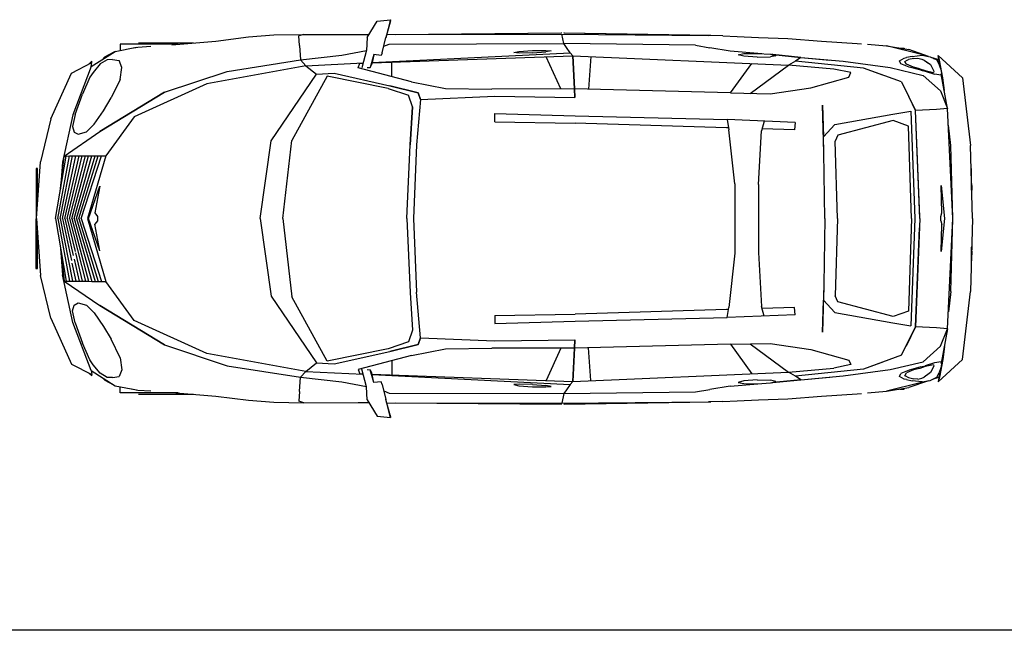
# Model space of a CAD drawing. Header units: millimetres. Extents: x 1343 to 64046, y 44602 to 77982.
# Tile 10 of 68: x 18945 to 23361, y 51441 to 54182. Entities that reach past the tile are written whole.
import ezdxf

# ---------------------------------------------------------------- set-up
doc = ezdxf.new("R2010")
doc.units = ezdxf.units.MM
doc.layers.add('L1', color=7, linetype='Continuous')

# ---------------------------------------------------------------- blocks, each defined once
blk = doc.blocks.new('A$C176A52F3')
for p, q in [((1485.9, 1705.9), (1529.7, 1779.2)), ((1529.7, 1779.2), (1590.8, 1785.8)), ((1590.8, 1785.8), (1569.4, 1704)), ((1589.5, 1780.9), (1569.8, 1705.6)), ((1588.1, 1775.4), (1569.8, 1705.6)), ((1588.1, 1775.4), (1590.8, 1785.8)), ((1590.8, 1785.8), (1590.2, 1783.4)), ((1611.4, 1719.5), (2354.9, 1726.8)), ((1611.7, 1719.5), (2356.9, 1726.8)), ((2356.9, 1726.8), (2354.9, 1726.8)), ((2369.7, 1726.8), (2367.4, 1726.8)), ((2367.4, 1726.8), (3020.8, 1716.2)), ((2369.7, 1726.8), (3026.5, 1716.2)), ((460.5, 1681.2), (705.9, 1681.2)), ((609, 1673.3), (806.7, 1689.5)), ((806.7, 1689.5), (953.9, 1708.6)), ((953.9, 1708.6), (1067.5, 1717.6)), ((1067.5, 1717.6), (1201.6, 1719.5)), ((1201.6, 1719.5), (1179.2, 1713.3)), ((1181.8, 1669.4), (1179.2, 1713.3)), ((1201.6, 1719.5), (1444.5, 1719.1)), ((1444.5, 1719.1), (1493.8, 1719.2)), ((1485.9, 1705.9), (1483, 1648)), ((1552.9, 1637.3), (1569.8, 1705.6)), ((1552.9, 1637.3), (1569.8, 1705.6)), ((1573.4, 1719.4), (2359, 1721.4)), ((1583.4, 1676.2), (2366.9, 1678.4)), ((2358.9, 1721.4), (2359, 1721.4)), ((2366.9, 1678.4), (2359, 1721.4)), ((2359, 1721.4), (3015.9, 1715.1)), ((2957.9, 1670.8), (2366.9, 1678.4)), ((2380.1, 1661.4), (2366.9, 1678.4)), ((3081.2, 1713.6), (3015.9, 1715.1)), ((3020.8, 1716.2), (3026.5, 1716.2)), ((3081.2, 1713.6), (3145.7, 1710.9)), ((3145.7, 1710.9), (3240.2, 1706.5)), ((3240.1, 1706.5), (3371.5, 1701.4)), ((3371.5, 1701.4), (3523.3, 1690)), ((3523.3, 1690), (3683.9, 1679.4)), ((3683.9, 1679.4), (3702.4, 1677.8)), ((247.2, 1575.4), (355.6, 1643.3)), ((355.6, 1643.3), (320.8, 1625)), ((355.6, 1643.3), (450.6, 1661.7)), ((638.1, 1675.7), (378, 1675.7)), ((378, 1675.7), (378, 1647.6)), ((429.1, 1657.5), (457, 1662.9)), ((457, 1662.9), (515.2, 1666.9)), ((1181.8, 1669.4), (1186.7, 1604.9)), ((1371.3, 1626), (1482.6, 1646.8)), ((1483, 1648.6), (1461.4, 1569.6)), ((1507.4, 1593.4), (2395.6, 1637.1)), ((1552.9, 1637.3), (1548.7, 1625.3)), ((1552.9, 1637.3), (1548.8, 1625.3)), ((1560.2, 1666.8), (1583.4, 1676.2)), ((2142.8, 1638.5), (2166.2, 1643.7)), ((2167.7, 1635.5), (2142.8, 1638.5)), ((2166.2, 1643.7), (2226.7, 1647.4)), ((2227.4, 1637.2), (2167.7, 1635.5)), ((2226.7, 1647.4), (2286.4, 1648)), ((2227.4, 1637.2), (2287.1, 1642.2)), ((2286.4, 1648), (2311.3, 1646)), ((2311.3, 1646), (2287.1, 1642.2)), ((2395.6, 1637.1), (2380.1, 1661.4)), ((2408.2, 1623.7), (2395.6, 1637.1)), ((2395.6, 1637.1), (2408.2, 1623.7)), ((2957.9, 1670.8), (3021.8, 1660)), ((3114.3, 1645.1), (3021.8, 1660)), ((3255.6, 1633.2), (3114.3, 1645.1)), ((3175.5, 1633.6), (3235.7, 1634.5)), ((3235.7, 1634.5), (3295, 1630.7)), ((3729.3, 1675.5), (3814.1, 1668.4)), ((3814.1, 1668.4), (3915.4, 1651.3)), ((3971.8, 1629.2), (3814.1, 1668.4)), ((3875.1, 1658.1), (3894, 1658.1)), ((3894, 1658.1), (3894, 1654.9)), ((4002.7, 1621), (3915.4, 1651.3)), ((159.8, 1546.3), (250, 1593)), ((236.8, 1586.2), (250, 1599.1)), ((247.2, 1575.4), (250, 1593)), ((250, 1593), (250, 1599.1)), ((319.8, 1605.6), (287.4, 1587.1)), ((296.2, 1606.1), (309.1, 1618.9)), ((309.1, 1618.9), (325.6, 1627.5)), ((309.1, 1618.9), (309.1, 1618.9)), ((343.1, 1606.9), (319.8, 1605.6)), ((343.1, 1606.9), (373.3, 1601.9)), ((385.5, 1571.2), (373.3, 1601.9)), ((856.8, 1553.4), (1186.7, 1604.9)), ((1186.7, 1604.9), (1371.3, 1626)), ((1211, 1578.8), (1186.7, 1604.9)), ((1211, 1578.8), (1467.4, 1591.4)), ((1445.5, 1569.7), (1452.3, 1589.9)), ((1452.3, 1589.9), (1467.1, 1590.4)), ((1514.9, 1628.8), (1498.8, 1571.8)), ((1515.6, 1628.7), (1505.8, 1586.5)), ((1507, 1591.8), (2408.2, 1623.7)), ((1548.7, 1625.3), (1514.9, 1628.8)), ((1548.8, 1625.6), (1548.8, 1625.3)), ((1595.8, 1530.5), (1596.3, 1595)), ((2353.5, 1475), (2288, 1619.4)), ((2408.2, 1623.7), (3375.2, 1582.2)), ((2408.2, 1623.7), (2414.7, 1475.2)), ((2414.7, 1475.2), (2408.2, 1623.7)), ((2488.7, 1620.2), (2477.9, 1473.5)), ((3150, 1628), (3175.5, 1633.6)), ((3174.8, 1621.3), (3150, 1628)), ((3234.4, 1617.5), (3174.8, 1621.3)), ((3234.4, 1617.5), (3294.7, 1618.4)), ((3319.1, 1623.9), (3294.7, 1618.4)), ((3295, 1630.7), (3319.1, 1623.9)), ((3305.1, 1629.1), (3298.9, 1629.6)), ((3430.1, 1616.1), (3305.1, 1629.1)), ((3305.1, 1629), (3430.1, 1616.1)), ((3406.1, 1600), (3375.2, 1582.2)), ((3430.1, 1616.1), (3406.1, 1600)), ((3711.7, 1568.6), (3406.1, 1600)), ((3430.1, 1616.1), (3620.6, 1599.2)), ((3430.1, 1616.1), (3559.9, 1604.6)), ((3620.6, 1599.2), (3831.4, 1570.5)), ((3872.4, 1601.2), (3893.9, 1613.6)), ((3879.2, 1587.9), (3872.4, 1601.2)), ((3893.9, 1613.6), (3904.7, 1615.6)), ((3897.5, 1598.7), (3908, 1603.9)), ((3903.9, 1585.8), (3897.5, 1598.7)), ((3903.9, 1585.8), (3897.5, 1598.6)), ((3897.5, 1598.6), (3897.5, 1598.6)), ((3929.6, 1620.9), (3904.7, 1615.6)), ((3908, 1603.9), (3913.3, 1607)), ((3937.8, 1611.6), (3913.3, 1607)), ((3929.6, 1620.9), (3975.2, 1626.2)), ((3937.8, 1611.6), (3954.8, 1613.7)), ((3954.8, 1613.7), (3973.3, 1609)), ((3971.8, 1629.2), (3990.6, 1623.2)), ((3973.3, 1609), (3984.1, 1604.3)), ((3973.3, 1609), (3984, 1604.3)), ((3975.2, 1626.2), (4011.1, 1619.4)), ((3984, 1604.3), (4011.8, 1584)), ((3984.1, 1604.3), (4000.1, 1592.5)), ((4011.1, 1619.4), (4040.5, 1605.2)), ((4049.1, 1604.9), (4020.9, 1614.7)), ((4026.3, 1612), (4049.1, 1604.9)), ((4040.5, 1605.2), (4050.6, 1583.8)), ((4155.3, 1525.2), (4046.4, 1625.7)), ((4052.9, 1604.7), (4046.4, 1625.7)), ((4048.9, 1606.5), (4046.4, 1625.7)), ((4053.2, 1603.2), (4048.9, 1606.5)), ((4055.2, 1571.6), (4049.1, 1604.9)), ((4067.6, 1525.1), (4052.9, 1604.7)), ((67.3, 1340.2), (159.8, 1546.3)), ((247.2, 1575.4), (165.2, 1359.3)), ((256.4, 1549.3), (242.2, 1527.6)), ((287.4, 1587.1), (256.4, 1549.3)), ((378, 1517.6), (385.5, 1571.2)), ((576.5, 1460.2), (856.8, 1553.4)), ((1211, 1578.8), (766.4, 1498.5)), ((1211, 1578.8), (1258.5, 1540.6)), ((1684.4, 1507.3), (1445.5, 1569.7)), ((1484.8, 1570.5), (1498.8, 1571.8)), ((1498.8, 1571.8), (1505.8, 1586.5)), ((3114.4, 1456.8), (3210.1, 1589.3)), ((3203.4, 1455.1), (3375.2, 1582.2)), ((3578.5, 1563.6), (3375.2, 1582.2)), ((3654.9, 1548.6), (3578.5, 1563.6)), ((3645.8, 1528), (3654.9, 1548.6)), ((3793.2, 1538.9), (3711.7, 1568.6)), ((3882.7, 1506.4), (3711.7, 1568.6)), ((3831.4, 1570.5), (3979.8, 1535.9)), ((3916.6, 1572.8), (3879.2, 1587.9)), ((3936.4, 1572.1), (3903.9, 1585.8)), ((3968.2, 1559.1), (3916.6, 1572.8)), ((3965, 1565.5), (3936.4, 1572.1)), ((3965, 1565.5), (3988.5, 1557)), ((3968.2, 1559.1), (3988.7, 1554)), ((3988.5, 1557), (4024.9, 1548.7)), ((3988.7, 1554), (4030.5, 1540.8)), ((4011.8, 1584), (4027.3, 1555.1)), ((4027.3, 1555.1), (4024.9, 1548.7)), ((4050.6, 1583.8), (4058.7, 1562.3)), ((4058.7, 1562.3), (4061.2, 1544.4)), ((242.2, 1527.6), (208.4, 1451.9)), ((378, 1517.6), (336.6, 1434.4)), ((1054.3, 1241.6), (1258.5, 1540.6)), ((1306.4, 1532.8), (1148, 1243.8)), ((1258.5, 1540.6), (1338, 1545)), ((1580.2, 1477.3), (1306.4, 1532.8)), ((1338, 1545), (1587, 1488.9)), ((1684.4, 1507.3), (1837, 1477.2)), ((3475.1, 1480.2), (3645.8, 1528)), ((3882.7, 1506.4), (3945.5, 1378.3)), ((3979.8, 1535.9), (4056.6, 1466.4)), ((4059.9, 1536.1), (4030.5, 1540.8)), ((4059.9, 1536.1), (4061.2, 1544.4)), ((4089.1, 1387.4), (4060.7, 1541.6)), ((4074.4, 1467.3), (4067.6, 1525.1)), ((4155.3, 1525.2), (4191.2, 1220.8)), ((286.4, 1283.2), (576.5, 1460.2)), ((576.5, 1460.2), (286.4, 1283.2)), ((766.4, 1498.5), (440.2, 1350.2)), ((1580.2, 1477.3), (1671.1, 1446.6)), ((1587, 1488.9), (1714.9, 1458.1)), ((1714.9, 1458.1), (1587, 1488.9)), ((1714.9, 1458.1), (1724.5, 1427.6)), ((1724.6, 1427.6), (1714.9, 1458.1)), ((1837, 1477.2), (2044.4, 1474.2)), ((2414.7, 1475.2), (2044.4, 1474.2)), ((3114.4, 1456.8), (2414.7, 1475.2)), ((2416.9, 1436.7), (2414.7, 1475.2)), ((2414.7, 1475.2), (2416.9, 1436.7)), ((3292.5, 1453.3), (3475.2, 1480.2)), ((3945.5, 1378.3), (3902.4, 1466.2)), ((4056.6, 1466.4), (4089.1, 1387.4)), ((175.1, 1360.6), (208.4, 1451.9)), ((303.5, 1376.7), (336.6, 1434.4)), ((1689.3, 1394), (1671.2, 1446.6)), ((1724.5, 1427.6), (1707.1, 1223.6)), ((1724.5, 1427.6), (2057.9, 1442.2)), ((2057.9, 1442.2), (2416.9, 1436.7)), ((3114.4, 1456.8), (3292.5, 1453.3)), ((260.8, 1316.3), (303.5, 1376.7)), ((1677.6, 1224.6), (1689.3, 1394)), ((1689.3, 1394), (1677.6, 1224.6)), ((3534.1, 1189.1), (3527.5, 1402.6)), ((3527.5, 1402.6), (3531.9, 1259.9)), ((3843.5, 1361.1), (3923.5, 1374.9)), ((3923.5, 1374.9), (3941.5, 892.9)), ((4039.7, 1383.2), (3945.5, 1378.3)), ((3963.9, 892.9), (3945.5, 1378.3)), ((3963.6, 900.4), (3945.5, 1378.3)), ((4089.1, 1387.4), (4039.7, 1383.2)), ((4081.6, 1405.6), (4081.6, 1405.6)), ((4111.6, 892.9), (4089.1, 1387.4)), ((67.3, 1340.2), (20.9, 1147.9)), ((165.2, 1359.3), (119.5, 1145.8)), ((175.1, 1360.6), (163.3, 1306.7)), ((440.2, 1350.2), (313.2, 1175.1)), ((383.6, 1342.5), (383.6, 1342.5)), ((434.5, 1342.5), (434.5, 1342.5)), ((2057.5, 1327.4), (2057.6, 1364.4)), ((2057.5, 1327.4), (2419.1, 1321.7)), ((2057.6, 1364.4), (2418.5, 1354.1)), ((2418.5, 1354.1), (3100.1, 1337.2)), ((3404.8, 1324.5), (3100.1, 1337.2)), ((3100.1, 1337.2), (3107, 1291.8)), ((3266.1, 1330.3), (3254.8, 1287.4)), ((3583.2, 1314.7), (3843.5, 1361.1)), ((3845.2, 1333), (3596.1, 1267.2)), ((3912.8, 1308.2), (3845.2, 1333)), ((126.7, 1173.7), (286.4, 1283.2)), ((163.3, 1306.7), (171.2, 1280.9)), ((171.2, 1280.9), (189.8, 1271.9)), ((189.8, 1271.9), (226.3, 1281.9)), ((226.3, 1281.9), (260.8, 1316.3)), ((3097.4, 1300.6), (2419.1, 1321.7)), ((3105.7, 1300.4), (3097.4, 1300.6)), ((3134.7, 1048.7), (3107, 1291.8)), ((3240.6, 1045.8), (3254.8, 1287.4)), ((3401.7, 1291.7), (3257.1, 1296)), ((3404.8, 1324.5), (3401.7, 1291.7)), ((3530.2, 1314.4), (3530.2, 1314.4)), ((3531.9, 1259.9), (3583.2, 1314.7)), ((3774.6, 1314.4), (3774.6, 1314.4)), ((3926.8, 892.9), (3912.8, 1308.2)), ((3947.9, 1314.4), (3947.9, 1314.4)), ((4103.2, 1220.3), (4092.5, 1311.7)), ((1005.5, 892.9), (1054.3, 1241.6)), ((1107.2, 892.9), (1148, 1243.8)), ((3534.1, 1189.1), (3531.9, 1259.9)), ((3596.1, 1267.2), (3584.6, 1240.1)), ((3594.4, 892.9), (3584.6, 1240.1)), ((215.2, 1234.3), (215.2, 1234.4)), ((1662.6, 892.9), (1677.6, 1224.6)), ((1662.6, 892.9), (1677.6, 1224.6)), ((1707.1, 1223.6), (1692.8, 892.9)), ((4111.9, 892.9), (4103.2, 1220.3)), ((4200.1, 892.9), (4191.2, 1220.8)), ((87.1, 892.9), (135.7, 1173.8)), ((97.7, 892.9), (150, 1173.9)), ((108.1, 1014.4), (126.7, 1173.7)), ((108.2, 892.9), (164.4, 1174)), ((118.8, 892.9), (178.7, 1174.1)), ((126.7, 1173.7), (125.4, 1173.3)), ((126.7, 1173.7), (135.7, 1173.8)), ((129.4, 892.9), (193.1, 1174.2)), ((135.7, 1173.8), (150, 1173.9)), ((139.9, 892.9), (207.4, 1174.3)), ((150, 1173.9), (164.4, 1174)), ((150.5, 892.9), (221.7, 1174.4)), ((161, 892.9), (236.1, 1174.5)), ((164.4, 1174), (178.7, 1174.1)), ((171.6, 892.9), (250.4, 1174.6)), ((178.7, 1174.1), (193, 1174.2)), ((182.2, 892.9), (264.8, 1174.7)), ((192.7, 892.9), (279.1, 1174.9)), ((193.1, 1174.2), (207.4, 1174.3)), ((203.3, 892.9), (293.5, 1175)), ((207.4, 1174.3), (221.7, 1174.4)), ((221.7, 1174.4), (236.1, 1174.5)), ((313.2, 1175.1), (231.2, 892.9)), ((236.1, 1174.5), (250.4, 1174.6)), ((250.4, 1174.6), (264.8, 1174.8)), ((264.8, 1174.7), (279.1, 1174.8)), ((279.1, 1174.9), (293.5, 1175)), ((293.5, 1174.9), (313.2, 1175.1)), ((3538.3, 892.9), (3534.1, 1189.1)), ((0.3, 1117.6), (0, 668.2)), ((6.1, 1117.6), (0.3, 1117.6)), ((2, 892.9), (20.9, 1147.9)), ((6.1, 947.3), (6.1, 1117.6)), ((119.5, 1145.8), (109.6, 1027.2)), ((118.9, 1106.8), (116.4, 1109.3)), ((4196, 1117.6), (4194, 1117.6)), ((4196, 1044.3), (4196, 1117.6)), ((4196.7, 1107.9), (4196, 1107.9)), ((4196.7, 1021), (4196.7, 1107.9)), ((235.4, 892.9), (286.6, 1038.3)), ((286.6, 1038.3), (264.6, 918.6)), ((3134.7, 1048.7), (3134.7, 737.2)), ((3240.6, 1045.8), (3240.6, 740.1)), ((4062.6, 919.1), (4060.1, 1041.2)), ((4060.1, 1041.2), (4074.4, 892.9)), ((4196.7, 1051.5), (4196.7, 1051.6)), ((4196.7, 1050.4), (4196.7, 1051.5)), ((4196.7, 1044.8), (4196.7, 1043.6)), ((4196.7, 1043.6), (4196.8, 1042.2)), ((4196.8, 1021.1), (4196.7, 1019.9)), ((4196.8, 1049), (4196.8, 1050.4)), ((4196.9, 1047.4), (4196.8, 1049)), ((4196.8, 1042.2), (4196.8, 1040.5)), ((4196.8, 1040.5), (4196.9, 1038.1)), ((4196.9, 1024), (4196.8, 1022.4)), ((4196.8, 1022.4), (4196.8, 1021.1)), ((4196.8, 1014.9), (4196.9, 1016.1)), ((4196.9, 1045.5), (4196.9, 1047.4)), ((4196.9, 1038.1), (4196.9, 1035.3)), ((4196.9, 1035.3), (4196.9, 1032.2)), ((4196.9, 1032.2), (4196.9, 1029.1)), ((4196.9, 1029.1), (4196.9, 1026.3)), ((4196.9, 1026.3), (4196.9, 1024)), ((4196.9, 1017.9), (4197, 1019.9)), ((4196.9, 1016.1), (4197, 1017.9)), ((4197, 1042.7), (4197, 1045.5)), ((4197.1, 1039.7), (4197, 1042.7)), ((4197, 1019.9), (4197.1, 1022.7)), ((4197.1, 1036.4), (4197.1, 1039.7)), ((4197.1, 1033), (4197.1, 1036.4)), ((4197.1, 1029.4), (4197.1, 1033)), ((4197.1, 1025.9), (4197.1, 1029.4)), ((4197.1, 1022.7), (4197.1, 1025.9)), ((2, 892.9), (20.9, 638)), ((87.1, 892.9), (135.7, 612)), ((97.7, 892.9), (150, 611.9)), ((108.2, 892.9), (164.4, 611.8)), ((118.8, 892.9), (158.8, 705.1)), ((129.4, 892.9), (166.8, 727.5)), ((139.9, 892.9), (175.4, 745)), ((150.5, 892.9), (221.7, 611.4)), ((161, 892.9), (236.1, 611.3)), ((171.6, 892.9), (250.4, 611.2)), ((182.2, 892.9), (264.8, 611.1)), ((192.7, 892.9), (279.1, 611)), ((203.3, 892.9), (293.5, 610.9)), ((231.2, 892.9), (313.2, 610.8)), ((286.6, 747.5), (235.4, 892.9)), ((264.6, 918.6), (275.5, 902.5)), ((275.5, 883.3), (264.6, 867.3)), ((275.5, 902.5), (275.5, 883.3)), ((1005.5, 892.9), (1054.3, 544.2)), ((1107.2, 892.9), (1148, 542)), ((1662.6, 892.9), (1677.6, 561.3)), ((1662.6, 892.9), (1677.6, 561.3)), ((1692.8, 892.9), (1707.1, 562.2)), ((3538.3, 892.9), (3534.1, 596.7)), ((3594.4, 892.9), (3584.6, 545.7)), ((3926.8, 892.9), (3912.8, 477.6)), ((3941.5, 892.9), (3923.5, 411)), ((3963.9, 892.9), (3945.5, 407.6)), ((4058.6, 902.7), (4062.6, 919.1)), ((4058.6, 883.1), (4058.6, 902.7)), ((4074.4, 892.9), (4060.1, 744.6)), ((4089.1, 398.5), (4111.6, 892.9)), ((4103.2, 565.6), (4111.9, 892.9)), ((4200.1, 892.9), (4191.2, 565.1)), ((286.6, 747.5), (264.6, 867.3)), ((3945.5, 407.6), (3962.4, 851.6)), ((4058.6, 883.1), (4062.6, 866.8)), ((4060.1, 744.6), (4062.6, 866.8)), ((6.1, 668.2), (6.1, 838.5)), ((108.1, 771.4), (126.7, 612.1)), ((109.6, 758.6), (119.5, 640.1)), ((4196.7, 678), (4196.7, 764.9)), ((4196.9, 752.2), (4196.7, 752.2)), ((4196.9, 767.9), (4196.9, 752.2)), ((4197.1, 767.9), (4196.9, 767.9)), ((4197.1, 730.3), (4197.1, 767.9)), ((170.6, 710.6), (193.1, 611.6)), ((176.9, 738.8), (207.4, 611.5)), ((3134.7, 737.2), (3107, 494)), ((3240.6, 740.1), (3254.8, 498.4)), ((4196, 668.2), (4196, 741.6)), ((4196.7, 746), (4196.9, 746)), ((4196.9, 746), (4196.9, 730.3)), ((4196.9, 730.3), (4197.1, 730.3)), ((0, 668.2), (6.1, 668.2)), ((116.4, 676.6), (118.9, 679.1)), ((116.5, 676.6), (118.9, 679.1)), ((161.4, 692.8), (178.7, 611.7)), ((4194, 668.2), (4196, 668.2)), ((4196, 678), (4196.7, 678)), ((67.3, 445.6), (20.9, 638)), ((165.2, 426.5), (119.5, 640.1)), ((126.7, 612.1), (125.4, 612.5)), ((126.7, 612.1), (135.7, 612.1)), ((126.7, 612.1), (286.4, 502.7)), ((135.7, 612), (150, 611.9)), ((150, 612), (164.4, 611.9)), ((164.4, 611.8), (178.7, 611.7)), ((178.7, 611.8), (193, 611.7)), ((193.1, 611.6), (207.4, 611.5)), ((207.4, 611.6), (221.7, 611.4)), ((221.7, 611.4), (236.1, 611.3)), ((236.1, 611.3), (250.4, 611.2)), ((250.4, 611.2), (264.8, 611.1)), ((264.8, 611.1), (279.1, 611)), ((279.1, 611), (293.5, 610.9)), ((293.5, 610.9), (313.2, 610.8)), ((440.2, 435.6), (313.2, 610.8)), ((3534.1, 596.7), (3527.5, 383.3)), ((3534.1, 596.7), (3531.9, 526)), ((215.2, 551.5), (215.2, 551.5)), ((1054.3, 544.2), (1258.5, 245.3)), ((1306.4, 253), (1148, 542)), ((1677.6, 561.3), (1689.3, 391.9)), ((1677.6, 561.3), (1689.3, 391.9)), ((1724.5, 358.2), (1707.1, 562.2)), ((3596.1, 518.6), (3584.6, 545.7)), ((4103.2, 565.6), (4092.5, 474.1)), ((4155.3, 260.6), (4191.2, 565.1)), ((163.3, 479.2), (171.2, 504.9)), ((171.2, 504.9), (189.8, 514)), ((189.8, 514), (226.3, 503.9)), ((226.3, 503.9), (260.8, 469.5)), ((286.4, 502.7), (576.5, 325.7)), ((576.5, 325.6), (286.4, 502.7)), ((3100.1, 448.7), (3107, 494)), ((3266.1, 455.6), (3254.8, 498.4)), ((3401.7, 494.1), (3257.1, 489.9)), ((3404.8, 461.3), (3401.7, 494.1)), ((3527.5, 383.3), (3531.9, 526)), ((3531.9, 526), (3583.2, 471.2)), ((3845.2, 452.8), (3596.1, 518.6)), ((67.3, 445.6), (159.8, 239.5)), ((175.1, 425.2), (163.3, 479.2)), ((260.8, 469.5), (303.5, 409.2)), ((383.6, 443.4), (383.6, 443.4)), ((434.5, 443.4), (434.5, 443.4)), ((2057.5, 458.5), (2419.1, 464.1)), ((2057.5, 458.5), (2057.6, 421.5)), ((2418.5, 431.7), (3100.1, 448.7)), ((3097.4, 485.2), (2419.1, 464.1)), ((3105.7, 485.5), (3097.4, 485.2)), ((3404.8, 461.3), (3100.1, 448.7)), ((3530.2, 471.5), (3530.2, 471.5)), ((3583.2, 471.2), (3843.5, 424.7)), ((3774.6, 471.5), (3774.6, 471.5)), ((3912.8, 477.6), (3845.2, 452.8)), ((3947.9, 471.5), (3947.9, 471.5)), ((247.2, 210.5), (165.2, 426.5)), ((175.1, 425.2), (208.4, 333.9)), ((303.5, 409.2), (336.6, 351.5)), ((766.4, 287.3), (440.2, 435.6)), ((2057.6, 421.5), (2418.5, 431.7)), ((3843.5, 424.7), (3923.5, 411)), ((3882.7, 279.5), (3945.5, 407.6)), ((3945.5, 407.6), (3902.4, 319.6)), ((4039.7, 402.7), (3945.5, 407.6)), ((4089.1, 398.5), (4039.7, 402.7)), ((4056.6, 319.5), (4089.1, 398.5)), ((4089.1, 398.5), (4060.7, 244.3)), ((1689.3, 391.9), (1671.2, 339.2)), ((1714.9, 327.8), (1724.5, 358.2)), ((1724.6, 358.2), (1714.9, 327.8)), ((1724.5, 358.2), (2057.9, 343.6)), ((4081.6, 380.3), (4081.6, 380.3)), ((242.2, 258.2), (208.4, 333.9)), ((378, 268.3), (336.6, 351.5)), ((576.5, 325.7), (856.8, 232.5)), ((1671.1, 339.2), (1580.2, 308.5)), ((1587, 296.9), (1714.9, 327.8)), ((1714.9, 327.8), (1587, 296.9)), ((1837, 308.7), (2044.4, 311.6)), ((2414.7, 310.7), (2044.4, 311.7)), ((2057.9, 343.6), (2416.9, 349.2)), ((2353.5, 310.8), (2288, 166.4)), ((2408.2, 162.2), (2414.7, 310.7)), ((2414.7, 310.7), (2408.2, 162.2)), ((2416.9, 349.2), (2414.7, 310.7)), ((2414.7, 310.7), (2416.9, 349.2)), ((3114.4, 329), (2414.7, 310.7)), ((2488.7, 165.6), (2477.9, 312.3)), ((3114.4, 329), (3292.5, 332.5)), ((3114.4, 329), (3210.1, 196.6)), ((3203.4, 330.8), (3375.2, 203.6)), ((3292.5, 332.5), (3475.2, 305.7)), ((3979.8, 250), (4056.6, 319.5)), ((4074.4, 318.5), (4067.6, 260.7)), ((378, 268.3), (385.5, 214.6)), ((1211, 207), (766.4, 287.3)), ((1580.2, 308.5), (1306.4, 253)), ((1338, 240.9), (1587, 296.9)), ((1684.4, 278.5), (1445.5, 216.1)), ((1684.4, 278.5), (1837, 308.7)), ((3475.1, 305.7), (3645.8, 257.8)), ((3882.7, 279.5), (3711.7, 217.3)), ((159.8, 239.5), (250, 192.8)), ((256.4, 236.5), (242.2, 258.2)), ((287.4, 198.7), (256.4, 236.5)), ((856.8, 232.5), (1186.7, 180.9)), ((1211, 207), (1258.5, 245.3)), ((1258.5, 245.3), (1338, 240.9)), ((1595.8, 255.4), (1596.3, 190.9)), ((3375.2, 203.6), (3578.5, 222.2)), ((3654.9, 237.2), (3578.5, 222.2)), ((3645.8, 257.8), (3654.9, 237.2)), ((3793.2, 246.9), (3711.7, 217.3)), ((3831.4, 215.4), (3979.8, 250)), ((3968.2, 226.8), (3916.6, 213.1)), ((3988.5, 228.9), (3965, 220.3)), ((3968.2, 226.8), (3988.7, 231.9)), ((4024.9, 237.1), (3988.5, 228.9)), ((4030.5, 245.1), (3988.7, 231.9)), ((4027.3, 230.7), (4011.8, 201.8)), ((4024.9, 237.1), (4027.3, 230.7)), ((4059.9, 249.7), (4030.5, 245.1)), ((4155.3, 260.6), (4046.4, 160.1)), ((4058.7, 223.6), (4050.6, 202)), ((4067.6, 260.7), (4052.9, 181.1)), ((4061.2, 241.4), (4058.7, 223.6)), ((4061.2, 241.4), (4059.9, 249.7)), ((236.8, 199.7), (250, 186.7)), ((247.2, 210.5), (250, 192.8)), ((247.2, 210.5), (355.6, 142.6)), ((250, 186.7), (250, 192.8)), ((319.8, 180.3), (287.4, 198.7)), ((296.2, 179.8), (309.1, 167)), ((343.1, 178.9), (319.8, 180.3)), ((343.1, 178.9), (373.3, 184)), ((385.5, 214.6), (373.3, 184)), ((1181.8, 116.4), (1186.7, 180.9)), ((1211, 207), (1186.7, 180.9)), ((1186.7, 180.9), (1371.3, 159.8)), ((1211, 207), (1467.4, 194.4)), ((1445.5, 216.1), (1452.3, 196)), ((1452.3, 196), (1467.1, 195.4)), ((1483, 137.3), (1461.4, 216.3)), ((1484.8, 215.3), (1498.8, 214.1)), ((1514.9, 157.1), (1498.8, 214.1)), ((1498.8, 214.1), (1505.8, 199.3)), ((1515.6, 157.2), (1505.8, 199.3)), ((1507, 194), (2408.2, 162.2)), ((1507.4, 192.4), (2395.6, 148.7)), ((2408.2, 162.2), (3375.2, 203.6)), ((3406.1, 185.8), (3375.2, 203.6)), ((3711.7, 217.3), (3406.1, 185.8)), ((3430.1, 169.7), (3406.1, 185.8)), ((3430.1, 169.7), (3620.6, 186.7)), ((3430.1, 169.7), (3559.9, 181.3)), ((3620.6, 186.7), (3831.4, 215.4)), ((3872.4, 184.6), (3879.2, 197.9)), ((3893.9, 172.3), (3872.4, 184.6)), ((3916.6, 213.1), (3879.2, 197.9)), ((3897.5, 187.2), (3903.9, 200.1)), ((3897.5, 187.2), (3903.9, 200.1)), ((3897.5, 187.2), (3897.5, 187.2)), ((3908, 182), (3897.5, 187.2)), ((3936.4, 213.8), (3903.9, 200.1)), ((3908, 182), (3913.3, 178.9)), ((3913.3, 178.9), (3937.8, 174.3)), ((3965, 220.3), (3936.4, 213.8)), ((3954.8, 172.1), (3973.3, 176.8)), ((3973.3, 176.8), (3984.1, 181.5)), ((3973.3, 176.8), (3984, 181.5)), ((4011.8, 201.8), (3984, 181.5)), ((4000.1, 193.3), (3984.1, 181.5)), ((4011.1, 166.5), (4040.5, 180.7)), ((4049.1, 181), (4020.9, 171.2)), ((4026.3, 173.8), (4049.1, 181)), ((4040.5, 180.7), (4050.6, 202)), ((4052.9, 181.1), (4046.4, 160.1)), ((4048.9, 179.3), (4046.4, 160.1)), ((4053.2, 182.6), (4048.9, 179.3)), ((4055.2, 214.3), (4049.1, 181)), ((309.1, 167), (309.1, 167)), ((309.1, 167), (325.6, 158.3)), ((320.8, 160.9), (355.6, 142.6)), ((355.6, 142.6), (450.6, 124.2)), ((378, 110.2), (378, 138.2)), ((1371.3, 159.8), (1482.6, 139)), ((1485.9, 79.9), (1483, 137.8)), ((1548.7, 160.5), (1514.9, 157.1)), ((1552.9, 148.5), (1548.7, 160.5)), ((1552.9, 148.5), (1548.8, 160.6)), ((1548.8, 160.3), (1548.8, 160.6)), ((1552.9, 148.5), (1569.8, 80.2)), ((1552.9, 148.5), (1569.8, 80.2)), ((2167.7, 150.3), (2142.8, 147.4)), ((2142.8, 147.4), (2166.2, 142.2)), ((2166.2, 142.2), (2226.7, 138.4)), ((2227.4, 148.7), (2167.7, 150.3)), ((2226.7, 138.4), (2286.4, 137.9)), ((2227.4, 148.7), (2287.1, 143.6)), ((2286.4, 137.9), (2311.3, 139.8)), ((2311.3, 139.8), (2287.1, 143.6)), ((2395.6, 148.7), (2380.1, 124.5)), ((2408.2, 162.2), (2395.6, 148.7)), ((2395.6, 148.7), (2408.2, 162.2)), ((3114.3, 140.7), (3021.8, 125.9)), ((3114.3, 140.7), (3255.6, 152.6)), ((3174.8, 164.5), (3150, 157.8)), ((3150, 157.8), (3175.5, 152.3)), ((3234.4, 168.4), (3174.8, 164.5)), ((3175.5, 152.3), (3235.7, 151.3)), ((3234.4, 168.4), (3294.7, 167.4)), ((3235.7, 151.3), (3295, 155.2)), ((3319.1, 161.9), (3294.7, 167.4)), ((3295, 155.2), (3319.1, 161.9)), ((3298.9, 156.3), (3305.1, 156.8)), ((3305.1, 156.8), (3430.1, 169.7)), ((3430.1, 169.7), (3305.1, 156.8)), ((3971.8, 156.7), (3814.1, 117.5)), ((3814.1, 117.5), (3915.4, 134.6)), ((3904.7, 170.2), (3893.9, 172.3)), ((3904.7, 170.2), (3929.6, 165)), ((4002.7, 164.9), (3915.4, 134.6)), ((3975.2, 159.7), (3929.6, 165)), ((3954.8, 172.1), (3937.8, 174.3)), ((3971.8, 156.7), (3990.6, 162.6)), ((3975.2, 159.7), (4011.1, 166.5)), ((638.1, 110.2), (378, 110.2)), ((429.1, 128.3), (457, 122.9)), ((457, 122.9), (515.2, 119)), ((460.5, 104.6), (705.9, 104.6)), ((609, 112.6), (806.7, 96.3)), ((806.7, 96.3), (953.9, 77.2)), ((1181.8, 116.4), (1179.2, 72.6)), ((1560.2, 119), (1583.4, 109.6)), ((1583.4, 109.6), (2366.9, 107.5)), ((2366.9, 107.5), (2359, 64.4)), ((2380.1, 124.5), (2366.9, 107.5)), ((2366.9, 107.5), (2957.9, 115.1)), ((2957.9, 115.1), (3021.8, 125.9)), ((3371.5, 84.4), (3523.3, 95.9)), ((3523.3, 95.9), (3683.9, 106.5)), ((3683.9, 106.5), (3702.4, 108)), ((3729.3, 110.3), (3814.1, 117.5)), ((3875.1, 127.8), (3894, 127.8)), ((3894, 127.8), (3894, 131)), ((953.9, 77.2), (1067.5, 68.2)), ((1067.5, 68.2), (1201.6, 66.4)), ((1201.6, 66.3), (1179.2, 72.6)), ((1201.6, 66.4), (1444.5, 66.7)), ((1444.5, 66.7), (1493.8, 66.6)), ((1485.9, 79.9), (1529.7, 6.6)), ((1590.8, 0), (1569.4, 81.9)), ((1588.1, 10.4), (1569.8, 80.2)), ((1589.5, 5), (1569.8, 80.2)), ((1573.4, 66.4), (2359, 64.4)), ((1611.4, 66.3), (2354.9, 59.1)), ((1611.7, 66.3), (2356.9, 59.1)), ((2356.9, 59.1), (2354.9, 59.1)), ((2358.9, 64.4), (2359, 64.4)), ((2359, 64.4), (3015.9, 70.7)), ((2367.4, 59.1), (3020.8, 69.7)), ((2369.7, 59.1), (2367.4, 59.1)), ((2369.7, 59.1), (3026.5, 69.7)), ((3081.2, 72.2), (3015.9, 70.7)), ((3020.8, 69.7), (3026.5, 69.7)), ((3081.2, 72.2), (3145.7, 75)), ((3145.7, 75), (3240.2, 79.3)), ((3240.1, 79.3), (3371.5, 84.4)), ((1529.7, 6.6), (1590.8, 0)), ((1588.1, 10.4), (1590.8, 0)), ((1590.8, 0), (1590.2, 2.4))]:
    blk.add_line(p, q)
blk = doc.blocks.new('FORMAT')
blk.add_line((64045.9, 51440.8), (3580.5, 51440.8))

msp = doc.modelspace()

# ---------------------------------------------------------------- block references
msp.add_blockref('A$C176A52F3', (19018.2, 52396.2))
at = {"layer": 'L1'}
msp.add_blockref('FORMAT', (0, 0), dxfattribs=at)

doc.saveas('drawing.dxf')
